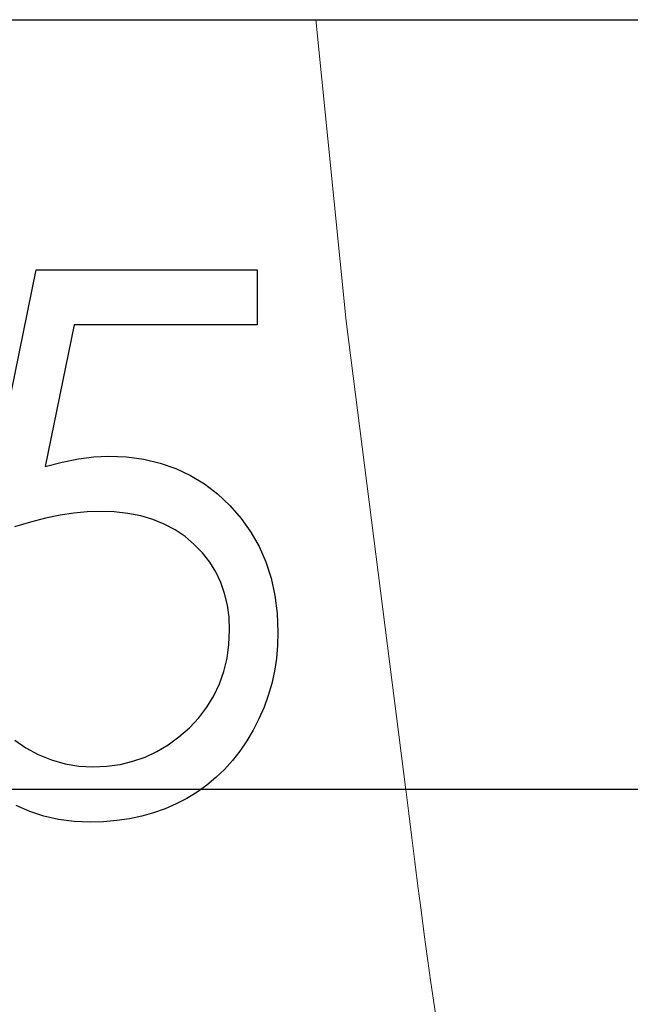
# Model space of a CAD drawing. Header units: millimetres. Extents: x 0 to 163, y 0 to 120.
# Tile 9 of 29: x 68.69 to 72.66, y 68.32 to 74.72. Entities that reach past the tile are written whole.
import ezdxf

# ---------------------------------------------------------------- set-up
doc = ezdxf.new("R2010")
doc.units = ezdxf.units.MM
doc.header["$LTSCALE"] = 0.5

msp = doc.modelspace()

# ---------------------------------------------------------------- linework, layer by layer
at = {"color": 7, "linetype": 'Continuous'}
for p, q in [((63.4407, 74.7164), (141.2711, 74.7164)), ((64.484, 74.7164), (141.2711, 74.7164)), ((64.484, 74.7164), (141.2711, 74.7164)), ((64.484, 74.7164), (141.2711, 74.7164)), ((64.484, 74.7164), (141.2711, 74.7164)), ((64.484, 74.7164), (141.2711, 74.7164)), ((64.484, 74.7164), (141.2711, 74.7164)), ((64.484, 74.7164), (141.2711, 74.7164)), ((64.484, 74.7164), (141.2711, 74.7164)), ((64.484, 74.7164), (141.2711, 74.7164)), ((64.484, 74.7164), (141.2711, 74.7164)), ((64.484, 74.7164), (141.2711, 74.7164)), ((64.484, 74.7164), (141.2711, 74.7164)), ((64.3633, 69.7164), (138.7569, 69.7164)), ((65.2199, 69.7164), (138.7569, 69.7164)), ((65.2199, 69.7164), (138.7569, 69.7164)), ((65.2199, 69.7164), (138.7569, 69.7164)), ((65.2199, 69.7164), (138.7569, 69.7164)), ((65.2199, 69.7164), (138.7569, 69.7164)), ((65.2199, 69.7164), (138.7569, 69.7164)), ((65.2199, 69.7164), (138.7569, 69.7164)), ((65.2199, 69.7164), (138.7569, 69.7164)), ((65.2199, 69.7164), (138.7569, 69.7164)), ((65.2199, 69.7164), (138.7569, 69.7164)), ((65.2199, 69.7164), (138.7569, 69.7164)), ((65.2199, 69.7164), (138.7569, 69.7164))]:
    msp.add_line(p, q, dxfattribs=at)
at = {"color": 7, "linetype": 'Continuous', "lineweight": 15}
for p, q in [((70.6064, 74.7164), (97.8332, 74.7164)), ((97.8332, 74.7164), (70.6064, 74.7164)), ((71.1928, 69.7164), (97.8332, 69.7164)), ((97.8332, 69.7164), (71.1928, 69.7164))]:
    msp.add_line(p, q, dxfattribs=at)
at = {"color": 7, "linetype": 'Continuous', "lineweight": 15, "flags": 128}
msp.add_lwpolyline([(70.6174, 74.7171), (70.8141, 72.7583), (71.2026, 69.7117)], dxfattribs=at)
at = {"color": 7, "linetype": 'Continuous', "flags": 128}
for points in [[(68.44, 71.3419), (68.799, 73.0919), (68.799, 73.0919), (70.2349, 73.0919)], [(68.44, 71.3419), (68.799, 73.0919), (68.799, 73.0919), (70.2349, 73.0919)], [(68.44, 71.3419), (68.799, 73.0919), (68.799, 73.0919), (70.2349, 73.0919)], [(68.44, 71.3419), (68.799, 73.0919), (68.799, 73.0919), (70.2349, 73.0919)], [(68.44, 71.3419), (68.799, 73.0919), (68.799, 73.0919), (70.2349, 73.0919)], [(68.44, 71.3419), (68.799, 73.0919), (68.799, 73.0919), (70.2349, 73.0919)], [(68.44, 71.3419), (68.799, 73.0919), (68.799, 73.0919), (70.2349, 73.0919)], [(68.44, 71.3419), (68.799, 73.0919), (68.799, 73.0919), (70.2349, 73.0919)], [(68.44, 71.3419), (68.799, 73.0919), (68.799, 73.0919), (70.2349, 73.0919)], [(70.2349, 73.0919), (70.2349, 72.7329), (70.2349, 72.7329), (69.0444, 72.7329), (69.0444, 72.7329), (68.8558, 71.8123), (68.8558, 71.8123), (68.9673, 71.8418), (69.0732, 71.8635), (69.1734, 71.8761), (69.2681, 71.8804), (69.2681, 71.8804), (69.3852, 71.8754), (69.4973, 71.86), (69.6039, 71.8348), (69.7056, 71.7997), (69.8016, 71.7549), (69.8921, 71.6995), (69.9776, 71.6343), (70.0582, 71.5585), (70.1311, 71.4751), (70.1942, 71.3868), (70.2482, 71.2921), (70.2917, 71.1926), (70.3261, 71.0867), (70.3499, 70.9752), (70.3646, 70.8581), (70.3695, 70.7354), (70.3695, 70.7354), (70.3667, 70.6499), (70.3597, 70.5658), (70.3471, 70.4837), (70.3296, 70.4031), (70.3071, 70.3246), (70.2798, 70.2481), (70.2468, 70.1731), (70.2097, 70.0995), (70.1683, 70.0294), (70.1227, 69.9635), (70.0744, 69.9018), (70.0225, 69.8443), (69.9664, 69.791), (69.9068, 69.7419), (69.8444, 69.6971), (69.7778, 69.6564), (69.7084, 69.6199), (69.6362, 69.5891), (69.5618, 69.5624), (69.4847, 69.5407), (69.4048, 69.5239), (69.3221, 69.512), (69.2365, 69.5043), (69.1489, 69.5022), (69.1489, 69.5022), (69.0444, 69.5064), (68.9441, 69.5197), (68.8481, 69.5407), (68.7562, 69.5709), (68.6686, 69.6094)], [(70.2349, 73.0919), (70.2349, 72.7329), (70.2349, 72.7329), (69.0444, 72.7329), (69.0444, 72.7329), (68.8558, 71.8123), (68.8558, 71.8123), (68.9673, 71.8418), (69.0732, 71.8635), (69.1734, 71.8761), (69.2681, 71.8804), (69.2681, 71.8804), (69.3852, 71.8754), (69.4973, 71.86), (69.6039, 71.8348), (69.7056, 71.7997), (69.8016, 71.7549), (69.8921, 71.6995), (69.9776, 71.6343), (70.0582, 71.5585), (70.1311, 71.4751), (70.1942, 71.3868), (70.2482, 71.2921), (70.2917, 71.1926), (70.3261, 71.0867), (70.3499, 70.9752), (70.3646, 70.8581), (70.3695, 70.7354), (70.3695, 70.7354), (70.3667, 70.6499), (70.3597, 70.5658), (70.3471, 70.4837), (70.3296, 70.4031), (70.3071, 70.3246), (70.2798, 70.2481), (70.2468, 70.1731), (70.2097, 70.0995), (70.1683, 70.0294), (70.1227, 69.9635), (70.0744, 69.9018), (70.0225, 69.8443), (69.9664, 69.791), (69.9068, 69.7419), (69.8444, 69.6971), (69.7778, 69.6564), (69.7084, 69.6199), (69.6362, 69.5891), (69.5618, 69.5624), (69.4847, 69.5407), (69.4048, 69.5239), (69.3221, 69.512), (69.2365, 69.5043), (69.1489, 69.5022), (69.1489, 69.5022), (69.0444, 69.5064), (68.9441, 69.5197), (68.8481, 69.5407), (68.7562, 69.5709), (68.6686, 69.6094)], [(70.2349, 73.0919), (70.2349, 72.7329), (70.2349, 72.7329), (69.0444, 72.7329), (69.0444, 72.7329), (68.8558, 71.8123), (68.8558, 71.8123), (68.9673, 71.8418), (69.0732, 71.8635), (69.1734, 71.8761), (69.2681, 71.8804), (69.2681, 71.8804), (69.3852, 71.8754), (69.4973, 71.86), (69.6039, 71.8348), (69.7056, 71.7997), (69.8016, 71.7549), (69.8921, 71.6995), (69.9776, 71.6343), (70.0582, 71.5585), (70.1311, 71.4751), (70.1942, 71.3868), (70.2482, 71.2921), (70.2917, 71.1926), (70.3261, 71.0867), (70.3499, 70.9752), (70.3646, 70.8581), (70.3695, 70.7354), (70.3695, 70.7354), (70.3667, 70.6499), (70.3597, 70.5658), (70.3471, 70.4837), (70.3296, 70.4031), (70.3071, 70.3246), (70.2798, 70.2481), (70.2468, 70.1731), (70.2097, 70.0995), (70.1683, 70.0294), (70.1227, 69.9635), (70.0744, 69.9018), (70.0225, 69.8443), (69.9664, 69.791), (69.9068, 69.7419), (69.8444, 69.6971), (69.7778, 69.6564), (69.7084, 69.6199), (69.6362, 69.5891), (69.5618, 69.5624), (69.4847, 69.5407), (69.4048, 69.5239), (69.3221, 69.512), (69.2365, 69.5043), (69.1489, 69.5022), (69.1489, 69.5022), (69.0444, 69.5064), (68.9441, 69.5197), (68.8481, 69.5407), (68.7562, 69.5709), (68.6686, 69.6094)], [(70.2349, 73.0919), (70.2349, 72.7329), (70.2349, 72.7329), (69.0444, 72.7329), (69.0444, 72.7329), (68.8558, 71.8123), (68.8558, 71.8123), (68.9673, 71.8418), (69.0732, 71.8635), (69.1734, 71.8761), (69.2681, 71.8804), (69.2681, 71.8804), (69.3852, 71.8754), (69.4973, 71.86), (69.6039, 71.8348), (69.7056, 71.7997), (69.8016, 71.7549), (69.8921, 71.6995), (69.9776, 71.6343), (70.0582, 71.5585), (70.1311, 71.4751), (70.1942, 71.3868), (70.2482, 71.2921), (70.2917, 71.1926), (70.3261, 71.0867), (70.3499, 70.9752), (70.3646, 70.8581), (70.3695, 70.7354), (70.3695, 70.7354), (70.3667, 70.6499), (70.3597, 70.5658), (70.3471, 70.4837), (70.3296, 70.4031), (70.3071, 70.3246), (70.2798, 70.2481), (70.2468, 70.1731), (70.2097, 70.0995), (70.1683, 70.0294), (70.1227, 69.9635), (70.0744, 69.9018), (70.0225, 69.8443), (69.9664, 69.791), (69.9068, 69.7419), (69.8444, 69.6971), (69.7778, 69.6564), (69.7084, 69.6199), (69.6362, 69.5891), (69.5618, 69.5624), (69.4847, 69.5407), (69.4048, 69.5239), (69.3221, 69.512), (69.2365, 69.5043), (69.1489, 69.5022), (69.1489, 69.5022), (69.0444, 69.5064), (68.9441, 69.5197), (68.8481, 69.5407), (68.7562, 69.5709), (68.6686, 69.6094)], [(70.2349, 73.0919), (70.2349, 72.7329), (70.2349, 72.7329), (69.0444, 72.7329), (69.0444, 72.7329), (68.8558, 71.8123), (68.8558, 71.8123), (68.9673, 71.8418), (69.0732, 71.8635), (69.1734, 71.8761), (69.2681, 71.8804), (69.2681, 71.8804), (69.3852, 71.8754), (69.4973, 71.86), (69.6039, 71.8348), (69.7056, 71.7997), (69.8016, 71.7549), (69.8921, 71.6995), (69.9776, 71.6343), (70.0582, 71.5585), (70.1311, 71.4751), (70.1942, 71.3868), (70.2482, 71.2921), (70.2917, 71.1926), (70.3261, 71.0867), (70.3499, 70.9752), (70.3646, 70.8581), (70.3695, 70.7354), (70.3695, 70.7354), (70.3667, 70.6499), (70.3597, 70.5658), (70.3471, 70.4837), (70.3296, 70.4031), (70.3071, 70.3246), (70.2798, 70.2481), (70.2468, 70.1731), (70.2097, 70.0995), (70.1683, 70.0294), (70.1227, 69.9635), (70.0744, 69.9018), (70.0225, 69.8443), (69.9664, 69.791), (69.9068, 69.7419), (69.8444, 69.6971), (69.7778, 69.6564), (69.7084, 69.6199), (69.6362, 69.5891), (69.5618, 69.5624), (69.4847, 69.5407), (69.4048, 69.5239), (69.3221, 69.512), (69.2365, 69.5043), (69.1489, 69.5022), (69.1489, 69.5022), (69.0444, 69.5064), (68.9441, 69.5197), (68.8481, 69.5407), (68.7562, 69.5709), (68.6686, 69.6094)], [(70.2349, 73.0919), (70.2349, 72.7329), (70.2349, 72.7329), (69.0444, 72.7329), (69.0444, 72.7329), (68.8558, 71.8123), (68.8558, 71.8123), (68.9673, 71.8418), (69.0732, 71.8635), (69.1734, 71.8761), (69.2681, 71.8804), (69.2681, 71.8804), (69.3852, 71.8754), (69.4973, 71.86), (69.6039, 71.8348), (69.7056, 71.7997), (69.8016, 71.7549), (69.8921, 71.6995), (69.9776, 71.6343), (70.0582, 71.5585), (70.1311, 71.4751), (70.1942, 71.3868), (70.2482, 71.2921), (70.2917, 71.1926), (70.3261, 71.0867), (70.3499, 70.9752), (70.3646, 70.8581), (70.3695, 70.7354), (70.3695, 70.7354), (70.3667, 70.6499), (70.3597, 70.5658), (70.3471, 70.4837), (70.3296, 70.4031), (70.3071, 70.3246), (70.2798, 70.2481), (70.2468, 70.1731), (70.2097, 70.0995), (70.1683, 70.0294), (70.1227, 69.9635), (70.0744, 69.9018), (70.0225, 69.8443), (69.9664, 69.791), (69.9068, 69.7419), (69.8444, 69.6971), (69.7778, 69.6564), (69.7084, 69.6199), (69.6362, 69.5891), (69.5618, 69.5624), (69.4847, 69.5407), (69.4048, 69.5239), (69.3221, 69.512), (69.2365, 69.5043), (69.1489, 69.5022), (69.1489, 69.5022), (69.0444, 69.5064), (68.9441, 69.5197), (68.8481, 69.5407), (68.7562, 69.5709), (68.6686, 69.6094)], [(70.2349, 73.0919), (70.2349, 72.7329), (70.2349, 72.7329), (69.0444, 72.7329), (69.0444, 72.7329), (68.8558, 71.8123), (68.8558, 71.8123), (68.9673, 71.8418), (69.0732, 71.8635), (69.1734, 71.8761), (69.2681, 71.8804), (69.2681, 71.8804), (69.3852, 71.8754), (69.4973, 71.86), (69.6039, 71.8348), (69.7056, 71.7997), (69.8016, 71.7549), (69.8921, 71.6995), (69.9776, 71.6343), (70.0582, 71.5585), (70.1311, 71.4751), (70.1942, 71.3868), (70.2482, 71.2921), (70.2917, 71.1926), (70.3261, 71.0867), (70.3499, 70.9752), (70.3646, 70.8581), (70.3695, 70.7354), (70.3695, 70.7354), (70.3667, 70.6499), (70.3597, 70.5658), (70.3471, 70.4837), (70.3296, 70.4031), (70.3071, 70.3246), (70.2798, 70.2481), (70.2468, 70.1731), (70.2097, 70.0995), (70.1683, 70.0294), (70.1227, 69.9635), (70.0744, 69.9018), (70.0225, 69.8443), (69.9664, 69.791), (69.9068, 69.7419), (69.8444, 69.6971), (69.7778, 69.6564), (69.7084, 69.6199), (69.6362, 69.5891), (69.5618, 69.5624), (69.4847, 69.5407), (69.4048, 69.5239), (69.3221, 69.512), (69.2365, 69.5043), (69.1489, 69.5022), (69.1489, 69.5022), (69.0444, 69.5064), (68.9441, 69.5197), (68.8481, 69.5407), (68.7562, 69.5709), (68.6686, 69.6094)], [(70.2349, 73.0919), (70.2349, 72.7329), (70.2349, 72.7329), (69.0444, 72.7329), (69.0444, 72.7329), (68.8558, 71.8123), (68.8558, 71.8123), (68.9673, 71.8418), (69.0732, 71.8635), (69.1734, 71.8761), (69.2681, 71.8804), (69.2681, 71.8804), (69.3852, 71.8754), (69.4973, 71.86), (69.6039, 71.8348), (69.7056, 71.7997), (69.8016, 71.7549), (69.8921, 71.6995), (69.9776, 71.6343), (70.0582, 71.5585), (70.1311, 71.4751), (70.1942, 71.3868), (70.2482, 71.2921), (70.2917, 71.1926), (70.3261, 71.0867), (70.3499, 70.9752), (70.3646, 70.8581), (70.3695, 70.7354), (70.3695, 70.7354), (70.3667, 70.6499), (70.3597, 70.5658), (70.3471, 70.4837), (70.3296, 70.4031), (70.3071, 70.3246), (70.2798, 70.2481), (70.2468, 70.1731), (70.2097, 70.0995), (70.1683, 70.0294), (70.1227, 69.9635), (70.0744, 69.9018), (70.0225, 69.8443), (69.9664, 69.791), (69.9068, 69.7419), (69.8444, 69.6971), (69.7778, 69.6564), (69.7084, 69.6199), (69.6362, 69.5891), (69.5618, 69.5624), (69.4847, 69.5407), (69.4048, 69.5239), (69.3221, 69.512), (69.2365, 69.5043), (69.1489, 69.5022), (69.1489, 69.5022), (69.0444, 69.5064), (68.9441, 69.5197), (68.8481, 69.5407), (68.7562, 69.5709), (68.6686, 69.6094)], [(70.2349, 73.0919), (70.2349, 72.7329), (70.2349, 72.7329), (69.0444, 72.7329), (69.0444, 72.7329), (68.8558, 71.8123), (68.8558, 71.8123), (68.9673, 71.8418), (69.0732, 71.8635), (69.1734, 71.8761), (69.2681, 71.8804), (69.2681, 71.8804), (69.3852, 71.8754), (69.4973, 71.86), (69.6039, 71.8348), (69.7056, 71.7997), (69.8016, 71.7549), (69.8921, 71.6995), (69.9776, 71.6343), (70.0582, 71.5585), (70.1311, 71.4751), (70.1942, 71.3868), (70.2482, 71.2921), (70.2917, 71.1926), (70.3261, 71.0867), (70.3499, 70.9752), (70.3646, 70.8581), (70.3695, 70.7354), (70.3695, 70.7354), (70.3667, 70.6499), (70.3597, 70.5658), (70.3471, 70.4837), (70.3296, 70.4031), (70.3071, 70.3246), (70.2798, 70.2481), (70.2468, 70.1731), (70.2097, 70.0995), (70.1683, 70.0294), (70.1227, 69.9635), (70.0744, 69.9018), (70.0225, 69.8443), (69.9664, 69.791), (69.9068, 69.7419), (69.8444, 69.6971), (69.7778, 69.6564), (69.7084, 69.6199), (69.6362, 69.5891), (69.5618, 69.5624), (69.4847, 69.5407), (69.4048, 69.5239), (69.3221, 69.512), (69.2365, 69.5043), (69.1489, 69.5022), (69.1489, 69.5022), (69.0444, 69.5064), (68.9441, 69.5197), (68.8481, 69.5407), (68.7562, 69.5709), (68.6686, 69.6094)], [(68.6588, 70.0336), (68.731, 69.9838), (68.8116, 69.9411), (68.8972, 69.906), (68.9855, 69.8815), (69.0753, 69.866), (69.1671, 69.8611), (69.1671, 69.8611), (69.2568, 69.8653), (69.3431, 69.8773), (69.4265, 69.8969), (69.5064, 69.9249), (69.5829, 69.96), (69.6565, 70.0042), (69.7266, 70.0553), (69.7939, 70.1149), (69.8549, 70.1801), (69.9082, 70.2495), (69.9531, 70.3232), (69.9902, 70.4003), (70.019, 70.4816), (70.0393, 70.5665), (70.0512, 70.6555), (70.0554, 70.7487), (70.0554, 70.7487), (70.0519, 70.8329), (70.0414, 70.9128), (70.0232, 70.9885), (69.9979, 71.06), (69.9657, 71.1281), (69.9264, 71.1919), (69.8794, 71.2515), (69.8255, 71.3068), (69.7659, 71.3573), (69.7007, 71.4008), (69.6312, 71.4372), (69.5569, 71.4681), (69.4777, 71.4912), (69.3936, 71.5081), (69.3052, 71.5179), (69.2113, 71.5214), (69.2113, 71.5214), (69.1299, 71.5186), (69.0437, 71.5102), (68.954, 71.4961), (68.8593, 71.4765), (68.7612, 71.4513), (68.6581, 71.4204)], [(68.6588, 70.0336), (68.731, 69.9838), (68.8116, 69.9411), (68.8972, 69.906), (68.9855, 69.8815), (69.0753, 69.866), (69.1671, 69.8611), (69.1671, 69.8611), (69.2568, 69.8653), (69.3431, 69.8773), (69.4265, 69.8969), (69.5064, 69.9249), (69.5829, 69.96), (69.6565, 70.0042), (69.7266, 70.0553), (69.7939, 70.1149), (69.8549, 70.1801), (69.9082, 70.2495), (69.9531, 70.3232), (69.9902, 70.4003), (70.019, 70.4816), (70.0393, 70.5665), (70.0512, 70.6555), (70.0554, 70.7487), (70.0554, 70.7487), (70.0519, 70.8329), (70.0414, 70.9128), (70.0232, 70.9885), (69.9979, 71.06), (69.9657, 71.1281), (69.9264, 71.1919), (69.8794, 71.2515), (69.8255, 71.3068), (69.7659, 71.3573), (69.7007, 71.4008), (69.6312, 71.4372), (69.5569, 71.4681), (69.4777, 71.4912), (69.3936, 71.5081), (69.3052, 71.5179), (69.2113, 71.5214), (69.2113, 71.5214), (69.1299, 71.5186), (69.0437, 71.5102), (68.954, 71.4961), (68.8593, 71.4765), (68.7612, 71.4513), (68.6581, 71.4204)], [(68.6588, 70.0336), (68.731, 69.9838), (68.8116, 69.9411), (68.8972, 69.906), (68.9855, 69.8815), (69.0753, 69.866), (69.1671, 69.8611), (69.1671, 69.8611), (69.2568, 69.8653), (69.3431, 69.8773), (69.4265, 69.8969), (69.5064, 69.9249), (69.5829, 69.96), (69.6565, 70.0042), (69.7266, 70.0553), (69.7939, 70.1149), (69.8549, 70.1801), (69.9082, 70.2495), (69.9531, 70.3232), (69.9902, 70.4003), (70.019, 70.4816), (70.0393, 70.5665), (70.0512, 70.6555), (70.0554, 70.7487), (70.0554, 70.7487), (70.0519, 70.8329), (70.0414, 70.9128), (70.0232, 70.9885), (69.9979, 71.06), (69.9657, 71.1281), (69.9264, 71.1919), (69.8794, 71.2515), (69.8255, 71.3068), (69.7659, 71.3573), (69.7007, 71.4008), (69.6312, 71.4372), (69.5569, 71.4681), (69.4777, 71.4912), (69.3936, 71.5081), (69.3052, 71.5179), (69.2113, 71.5214), (69.2113, 71.5214), (69.1299, 71.5186), (69.0437, 71.5102), (68.954, 71.4961), (68.8593, 71.4765), (68.7612, 71.4513), (68.6581, 71.4204)], [(68.6588, 70.0336), (68.731, 69.9838), (68.8116, 69.9411), (68.8972, 69.906), (68.9855, 69.8815), (69.0753, 69.866), (69.1671, 69.8611), (69.1671, 69.8611), (69.2568, 69.8653), (69.3431, 69.8773), (69.4265, 69.8969), (69.5064, 69.9249), (69.5829, 69.96), (69.6565, 70.0042), (69.7266, 70.0553), (69.7939, 70.1149), (69.8549, 70.1801), (69.9082, 70.2495), (69.9531, 70.3232), (69.9902, 70.4003), (70.019, 70.4816), (70.0393, 70.5665), (70.0512, 70.6555), (70.0554, 70.7487), (70.0554, 70.7487), (70.0519, 70.8329), (70.0414, 70.9128), (70.0232, 70.9885), (69.9979, 71.06), (69.9657, 71.1281), (69.9264, 71.1919), (69.8794, 71.2515), (69.8255, 71.3068), (69.7659, 71.3573), (69.7007, 71.4008), (69.6312, 71.4372), (69.5569, 71.4681), (69.4777, 71.4912), (69.3936, 71.5081), (69.3052, 71.5179), (69.2113, 71.5214), (69.2113, 71.5214), (69.1299, 71.5186), (69.0437, 71.5102), (68.954, 71.4961), (68.8593, 71.4765), (68.7612, 71.4513), (68.6581, 71.4204)], [(68.6588, 70.0336), (68.731, 69.9838), (68.8116, 69.9411), (68.8972, 69.906), (68.9855, 69.8815), (69.0753, 69.866), (69.1671, 69.8611), (69.1671, 69.8611), (69.2568, 69.8653), (69.3431, 69.8773), (69.4265, 69.8969), (69.5064, 69.9249), (69.5829, 69.96), (69.6565, 70.0042), (69.7266, 70.0553), (69.7939, 70.1149), (69.8549, 70.1801), (69.9082, 70.2495), (69.9531, 70.3232), (69.9902, 70.4003), (70.019, 70.4816), (70.0393, 70.5665), (70.0512, 70.6555), (70.0554, 70.7487), (70.0554, 70.7487), (70.0519, 70.8329), (70.0414, 70.9128), (70.0232, 70.9885), (69.9979, 71.06), (69.9657, 71.1281), (69.9264, 71.1919), (69.8794, 71.2515), (69.8255, 71.3068), (69.7659, 71.3573), (69.7007, 71.4008), (69.6312, 71.4372), (69.5569, 71.4681), (69.4777, 71.4912), (69.3936, 71.5081), (69.3052, 71.5179), (69.2113, 71.5214), (69.2113, 71.5214), (69.1299, 71.5186), (69.0437, 71.5102), (68.954, 71.4961), (68.8593, 71.4765), (68.7612, 71.4513), (68.6581, 71.4204)], [(68.6588, 70.0336), (68.731, 69.9838), (68.8116, 69.9411), (68.8972, 69.906), (68.9855, 69.8815), (69.0753, 69.866), (69.1671, 69.8611), (69.1671, 69.8611), (69.2568, 69.8653), (69.3431, 69.8773), (69.4265, 69.8969), (69.5064, 69.9249), (69.5829, 69.96), (69.6565, 70.0042), (69.7266, 70.0553), (69.7939, 70.1149), (69.8549, 70.1801), (69.9082, 70.2495), (69.9531, 70.3232), (69.9902, 70.4003), (70.019, 70.4816), (70.0393, 70.5665), (70.0512, 70.6555), (70.0554, 70.7487), (70.0554, 70.7487), (70.0519, 70.8329), (70.0414, 70.9128), (70.0232, 70.9885), (69.9979, 71.06), (69.9657, 71.1281), (69.9264, 71.1919), (69.8794, 71.2515), (69.8255, 71.3068), (69.7659, 71.3573), (69.7007, 71.4008), (69.6312, 71.4372), (69.5569, 71.4681), (69.4777, 71.4912), (69.3936, 71.5081), (69.3052, 71.5179), (69.2113, 71.5214), (69.2113, 71.5214), (69.1299, 71.5186), (69.0437, 71.5102), (68.954, 71.4961), (68.8593, 71.4765), (68.7612, 71.4513), (68.6581, 71.4204)], [(68.6588, 70.0336), (68.731, 69.9838), (68.8116, 69.9411), (68.8972, 69.906), (68.9855, 69.8815), (69.0753, 69.866), (69.1671, 69.8611), (69.1671, 69.8611), (69.2568, 69.8653), (69.3431, 69.8773), (69.4265, 69.8969), (69.5064, 69.9249), (69.5829, 69.96), (69.6565, 70.0042), (69.7266, 70.0553), (69.7939, 70.1149), (69.8549, 70.1801), (69.9082, 70.2495), (69.9531, 70.3232), (69.9902, 70.4003), (70.019, 70.4816), (70.0393, 70.5665), (70.0512, 70.6555), (70.0554, 70.7487), (70.0554, 70.7487), (70.0519, 70.8329), (70.0414, 70.9128), (70.0232, 70.9885), (69.9979, 71.06), (69.9657, 71.1281), (69.9264, 71.1919), (69.8794, 71.2515), (69.8255, 71.3068), (69.7659, 71.3573), (69.7007, 71.4008), (69.6312, 71.4372), (69.5569, 71.4681), (69.4777, 71.4912), (69.3936, 71.5081), (69.3052, 71.5179), (69.2113, 71.5214), (69.2113, 71.5214), (69.1299, 71.5186), (69.0437, 71.5102), (68.954, 71.4961), (68.8593, 71.4765), (68.7612, 71.4513), (68.6581, 71.4204)], [(68.6588, 70.0336), (68.731, 69.9838), (68.8116, 69.9411), (68.8972, 69.906), (68.9855, 69.8815), (69.0753, 69.866), (69.1671, 69.8611), (69.1671, 69.8611), (69.2568, 69.8653), (69.3431, 69.8773), (69.4265, 69.8969), (69.5064, 69.9249), (69.5829, 69.96), (69.6565, 70.0042), (69.7266, 70.0553), (69.7939, 70.1149), (69.8549, 70.1801), (69.9082, 70.2495), (69.9531, 70.3232), (69.9902, 70.4003), (70.019, 70.4816), (70.0393, 70.5665), (70.0512, 70.6555), (70.0554, 70.7487), (70.0554, 70.7487), (70.0519, 70.8329), (70.0414, 70.9128), (70.0232, 70.9885), (69.9979, 71.06), (69.9657, 71.1281), (69.9264, 71.1919), (69.8794, 71.2515), (69.8255, 71.3068), (69.7659, 71.3573), (69.7007, 71.4008), (69.6312, 71.4372), (69.5569, 71.4681), (69.4777, 71.4912), (69.3936, 71.5081), (69.3052, 71.5179), (69.2113, 71.5214), (69.2113, 71.5214), (69.1299, 71.5186), (69.0437, 71.5102), (68.954, 71.4961), (68.8593, 71.4765), (68.7612, 71.4513), (68.6581, 71.4204)], [(68.6588, 70.0336), (68.731, 69.9838), (68.8116, 69.9411), (68.8972, 69.906), (68.9855, 69.8815), (69.0753, 69.866), (69.1671, 69.8611), (69.1671, 69.8611), (69.2568, 69.8653), (69.3431, 69.8773), (69.4265, 69.8969), (69.5064, 69.9249), (69.5829, 69.96), (69.6565, 70.0042), (69.7266, 70.0553), (69.7939, 70.1149), (69.8549, 70.1801), (69.9082, 70.2495), (69.9531, 70.3232), (69.9902, 70.4003), (70.019, 70.4816), (70.0393, 70.5665), (70.0512, 70.6555), (70.0554, 70.7487), (70.0554, 70.7487), (70.0519, 70.8329), (70.0414, 70.9128), (70.0232, 70.9885), (69.9979, 71.06), (69.9657, 71.1281), (69.9264, 71.1919), (69.8794, 71.2515), (69.8255, 71.3068), (69.7659, 71.3573), (69.7007, 71.4008), (69.6312, 71.4372), (69.5569, 71.4681), (69.4777, 71.4912), (69.3936, 71.5081), (69.3052, 71.5179), (69.2113, 71.5214), (69.2113, 71.5214), (69.1299, 71.5186), (69.0437, 71.5102), (68.954, 71.4961), (68.8593, 71.4765), (68.7612, 71.4513), (68.6581, 71.4204)]]:
    msp.add_lwpolyline(points, dxfattribs=at)
at = {"color": 7, "linetype": 'Continuous', "lineweight": 15}
msp.add_arc((125.3628, 76.0777), 54.5331, 186.7005, 192.02301, dxfattribs=at)

doc.saveas('drawing.dxf')
